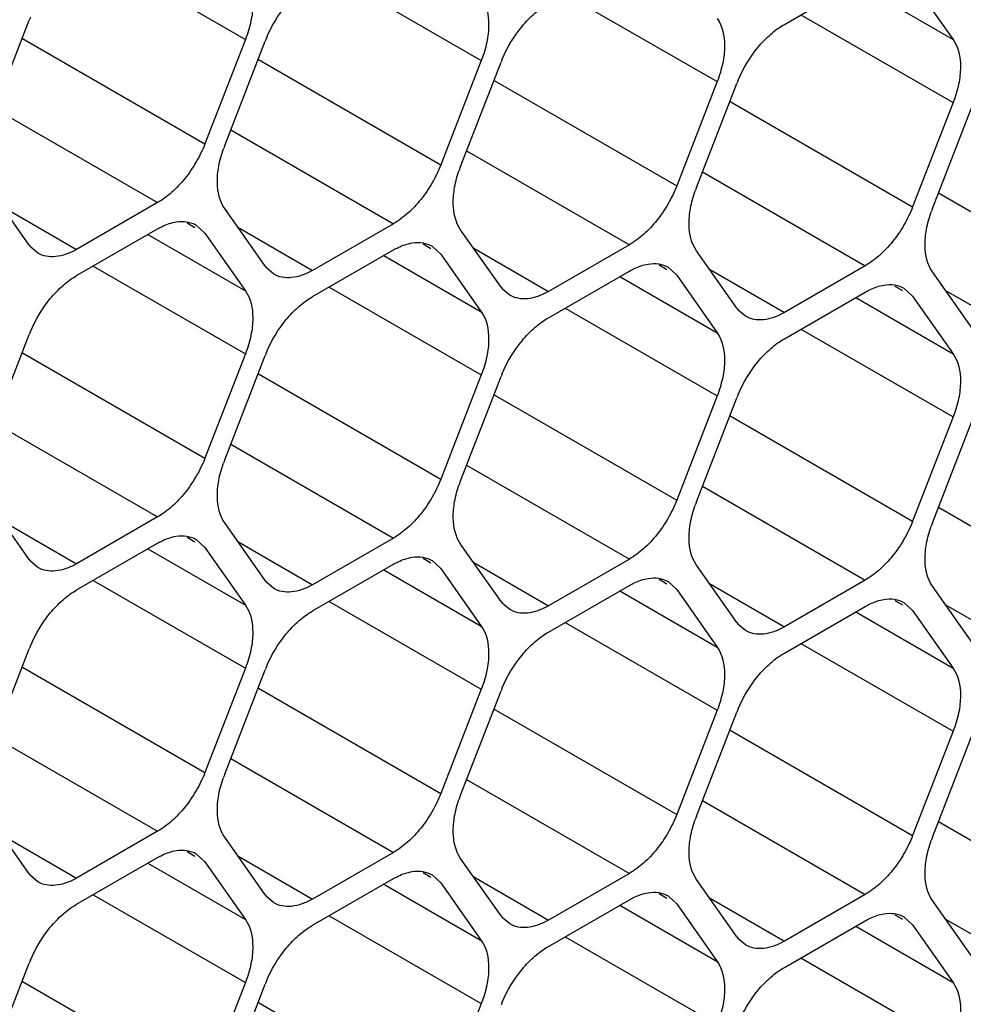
# Model space of a CAD drawing. Header units: inches. Extents: x 0 to 34, y 0 to 22.
# Tile 59 of 119: x 8.665 to 8.848, y 14.276 to 14.467. Entities that reach past the tile are written whole.
import ezdxf

# ---------------------------------------------------------------- set-up
doc = ezdxf.new("R2010")
doc.units = ezdxf.units.IN
doc.header["$LTSCALE"] = 1.87
doc.header["$MEASUREMENT"] = 0
doc.layers.get('0').update_dxf_attribs({"linetype": 'CONTINUOUS'})

msp = doc.modelspace()

# ---------------------------------------------------------------- linework, layer by layer
at = {"color": 7, "linetype": 'CONTINUOUS'}
for p, q in [((8.6794141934, 14.4805142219), (8.7089033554, 14.4634875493)), ((8.7251315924, 14.476433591), (8.7546207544, 14.4594069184)), ((8.8133450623, 14.4664123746), (8.8290283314, 14.4754676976)), ((8.8382139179, 14.4746478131), (8.8460555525, 14.4634927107)), ((8.8271719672, 14.4743958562), (8.8460555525, 14.4634927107)), ((8.7708489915, 14.4723529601), (8.8003381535, 14.4553262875)), ((8.659165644, 14.4470166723), (8.6670072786, 14.4672270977)), ((8.8165663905, 14.4682723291), (8.8460555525, 14.4512456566)), ((8.6657063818, 14.4636908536), (8.7010617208, 14.4432771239)), ((8.7089033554, 14.4634875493), (8.7010617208, 14.4432771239)), ((8.7048830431, 14.4429360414), (8.7127246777, 14.4631464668)), ((8.7114237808, 14.4596102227), (8.7467791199, 14.439196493)), ((8.7546207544, 14.4594069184), (8.7467791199, 14.439196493)), ((8.7506004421, 14.4388554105), (8.7584420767, 14.4590658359)), ((8.7571411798, 14.4555295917), (8.7924965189, 14.4351158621)), ((8.8003381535, 14.4553262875), (8.7924965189, 14.4351158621)), ((8.7963178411, 14.4347747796), (8.8041594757, 14.454985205)), ((8.6603448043, 14.4500557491), (8.6918761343, 14.4318499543)), ((8.8028585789, 14.4514489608), (8.8382139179, 14.4310352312)), ((8.8460555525, 14.4512456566), (8.8382139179, 14.4310352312)), ((8.8420352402, 14.4306941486), (8.8498768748, 14.4509045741)), ((8.7060622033, 14.4459751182), (8.7375935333, 14.4277693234)), ((8.7517796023, 14.4418944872), (8.7833109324, 14.4236886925)), ((8.7974970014, 14.4378138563), (8.8290283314, 14.4196080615)), ((8.6670072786, 14.4236145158), (8.659165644, 14.4347696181)), ((8.8432144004, 14.4337332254), (8.8747457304, 14.4155274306)), ((8.6617020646, 14.4311614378), (8.6761928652, 14.4227946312)), ((8.6918761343, 14.4318499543), (8.6761928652, 14.4227946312)), ((8.7127246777, 14.4195338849), (8.7048830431, 14.4306889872)), ((8.6976204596, 14.4279220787), (8.6991210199, 14.427055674)), ((8.6993756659, 14.4274967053), (8.7010617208, 14.4259351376)), ((8.7074194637, 14.4270808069), (8.7219102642, 14.4187140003)), ((8.7375935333, 14.4277693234), (8.7219102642, 14.4187140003)), ((8.6761928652, 14.417699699), (8.6918761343, 14.4267550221)), ((8.6900197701, 14.4256831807), (8.7089033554, 14.4147800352)), ((8.7010617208, 14.4259351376), (8.7089033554, 14.4147800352)), ((8.7584420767, 14.4154532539), (8.7506004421, 14.4266083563)), ((8.6686930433, 14.4220524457), (8.6672742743, 14.4232637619)), ((8.7433378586, 14.4238414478), (8.7448384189, 14.422975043)), ((8.7450930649, 14.4234160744), (8.7467791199, 14.4218545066)), ((8.7833109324, 14.4236886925), (8.7676276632, 14.4146333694)), ((8.7219102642, 14.4136190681), (8.7375935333, 14.4226743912)), ((8.7357371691, 14.4216025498), (8.7546207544, 14.4106994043)), ((8.7467791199, 14.4218545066), (8.7546207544, 14.4106994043)), ((8.7531368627, 14.423000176), (8.7676276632, 14.4146333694)), ((8.8041594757, 14.411372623), (8.7963178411, 14.4225277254)), ((8.6794141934, 14.4195596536), (8.7089033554, 14.402532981)), ((8.7890552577, 14.4197608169), (8.790555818, 14.4188944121)), ((8.7908104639, 14.4193354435), (8.7924965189, 14.4177738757)), ((8.8290283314, 14.4196080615), (8.8133450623, 14.4105527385)), ((8.7144104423, 14.4179718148), (8.7129916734, 14.419183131)), ((8.7676276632, 14.4095384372), (8.7833109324, 14.4185937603)), ((8.7814545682, 14.4175219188), (8.8003381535, 14.4066187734)), ((8.7924965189, 14.4177738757), (8.8003381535, 14.4066187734)), ((8.7988542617, 14.4189195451), (8.8133450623, 14.4105527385)), ((8.8498768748, 14.4072919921), (8.8420352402, 14.4184470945)), ((8.7251315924, 14.4154790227), (8.7546207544, 14.3984523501)), ((8.8347726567, 14.4156801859), (8.836273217, 14.4148137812)), ((8.7601278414, 14.4138911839), (8.7587090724, 14.4151025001)), ((8.8133450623, 14.4054578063), (8.8290283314, 14.4145131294)), ((8.836527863, 14.4152548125), (8.8382139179, 14.4136932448)), ((8.8382139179, 14.4136932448), (8.8460555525, 14.4025381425)), ((8.8445716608, 14.4148389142), (8.8590624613, 14.4064721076)), ((8.8271719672, 14.4134412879), (8.8460555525, 14.4025381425)), ((8.7708489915, 14.4113983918), (8.8003381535, 14.3943717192)), ((8.8058452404, 14.409810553), (8.8044264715, 14.4110218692)), ((8.659165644, 14.386062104), (8.6670072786, 14.4062725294)), ((8.8165663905, 14.4073177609), (8.8460555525, 14.3902910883)), ((8.6657063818, 14.4027362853), (8.7010617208, 14.3823225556)), ((8.7089033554, 14.402532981), (8.7010617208, 14.3823225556)), ((8.7048830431, 14.3819814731), (8.7127246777, 14.4021918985)), ((8.7114237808, 14.3986556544), (8.7467791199, 14.3782419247)), ((8.7546207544, 14.3984523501), (8.7467791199, 14.3782419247)), ((8.7506004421, 14.3779008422), (8.7584420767, 14.3981112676)), ((8.7571411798, 14.3945750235), (8.7924965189, 14.3741612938)), ((8.8003381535, 14.3943717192), (8.7924965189, 14.3741612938)), ((8.7963178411, 14.3738202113), (8.8041594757, 14.3940306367)), ((8.6603448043, 14.3891011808), (8.6918761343, 14.370895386)), ((8.8028585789, 14.3904943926), (8.8382139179, 14.3700806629)), ((8.8460555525, 14.3902910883), (8.8382139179, 14.3700806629)), ((8.8420352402, 14.3697395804), (8.8498768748, 14.3899500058)), ((8.7060622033, 14.3850205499), (8.7375935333, 14.3668147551)), ((8.7517796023, 14.380939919), (8.7833109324, 14.3627341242)), ((8.7974970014, 14.3768592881), (8.8290283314, 14.3586534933)), ((8.6670072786, 14.3626599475), (8.659165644, 14.3738150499)), ((8.8432144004, 14.3727786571), (8.8747457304, 14.3545728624)), ((8.6617020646, 14.3702068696), (8.6761928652, 14.361840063)), ((8.6918761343, 14.370895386), (8.6761928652, 14.361840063)), ((8.7127246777, 14.3585793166), (8.7048830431, 14.3697344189)), ((8.6761928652, 14.3567451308), (8.6918761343, 14.3658004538)), ((8.6976204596, 14.3669675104), (8.6991210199, 14.3661011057)), ((8.6993756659, 14.366542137), (8.7010617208, 14.3649805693)), ((8.7074194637, 14.3661262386), (8.7219102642, 14.357759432)), ((8.7375935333, 14.3668147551), (8.7219102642, 14.357759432)), ((8.6900197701, 14.3647286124), (8.7089033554, 14.3538254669)), ((8.7010617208, 14.3649805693), (8.7089033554, 14.3538254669)), ((8.7584420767, 14.3544986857), (8.7506004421, 14.365653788)), ((8.6686930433, 14.3610978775), (8.6672742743, 14.3623091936)), ((8.7433378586, 14.3628868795), (8.7448384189, 14.3620204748)), ((8.7450930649, 14.3624615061), (8.7467791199, 14.3608999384)), ((8.7531368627, 14.3620456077), (8.7676276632, 14.3536788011)), ((8.7833109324, 14.3627341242), (8.7676276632, 14.3536788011)), ((8.7219102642, 14.3526644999), (8.7375935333, 14.3617198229)), ((8.7357371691, 14.3606479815), (8.7546207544, 14.349744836)), ((8.7467791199, 14.3608999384), (8.7546207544, 14.349744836)), ((8.8041594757, 14.3504180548), (8.7963178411, 14.3615731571)), ((8.6794141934, 14.3586050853), (8.7089033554, 14.3415784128)), ((8.7144104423, 14.3570172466), (8.7129916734, 14.3582285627)), ((8.7890552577, 14.3588062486), (8.790555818, 14.3579398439)), ((8.7908104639, 14.3583808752), (8.7924965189, 14.3568193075)), ((8.8290283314, 14.3586534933), (8.8133450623, 14.3495981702)), ((8.7676276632, 14.3485838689), (8.7833109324, 14.357639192)), ((8.7814545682, 14.3565673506), (8.8003381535, 14.3456642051)), ((8.7924965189, 14.3568193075), (8.8003381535, 14.3456642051)), ((8.7988542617, 14.3579649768), (8.8133450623, 14.3495981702)), ((8.8498768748, 14.3463374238), (8.8420352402, 14.3574925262)), ((8.7251315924, 14.3545244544), (8.7546207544, 14.3374977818)), ((8.8347726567, 14.3547256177), (8.836273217, 14.3538592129)), ((8.836527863, 14.3543002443), (8.8382139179, 14.3527386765)), ((8.7601278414, 14.3529366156), (8.7587090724, 14.3541479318)), ((8.8133450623, 14.344503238), (8.8290283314, 14.3535585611)), ((8.8271719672, 14.3524867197), (8.8460555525, 14.3415835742)), ((8.8382139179, 14.3527386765), (8.8460555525, 14.3415835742)), ((8.8445716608, 14.3538843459), (8.8590624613, 14.3455175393)), ((8.7708489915, 14.3504438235), (8.8003381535, 14.3334171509)), ((8.8058452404, 14.3488559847), (8.8044264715, 14.3500673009)), ((8.659165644, 14.3251075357), (8.6670072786, 14.3453179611)), ((8.8165663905, 14.3463631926), (8.8460555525, 14.32933652)), ((8.6657063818, 14.341781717), (8.7010617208, 14.3213679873)), ((8.7089033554, 14.3415784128), (8.7010617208, 14.3213679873)), ((8.7048830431, 14.3210269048), (8.7127246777, 14.3412373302)), ((8.7114237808, 14.3377010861), (8.7467791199, 14.3172873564)), ((8.7546207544, 14.3374977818), (8.7467791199, 14.3172873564)), ((8.7506004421, 14.3169462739), (8.7584420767, 14.3371566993)), ((8.7571411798, 14.3336204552), (8.7924965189, 14.3132067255)), ((8.8003381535, 14.3334171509), (8.7924965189, 14.3132067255)), ((8.7963178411, 14.312865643), (8.8041594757, 14.3330760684)), ((8.8028585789, 14.3295398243), (8.8382139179, 14.3091260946)), ((8.6603448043, 14.3281466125), (8.6918761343, 14.3099408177)), ((8.8460555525, 14.32933652), (8.8382139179, 14.3091260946)), ((8.8420352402, 14.3087850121), (8.8498768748, 14.3289954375)), ((8.7060622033, 14.3240659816), (8.7375935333, 14.3058601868)), ((8.7517796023, 14.3199853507), (8.7833109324, 14.3017795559)), ((8.7974970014, 14.3159047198), (8.8290283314, 14.297698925)), ((8.6670072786, 14.3017053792), (8.659165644, 14.3128604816)), ((8.8432144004, 14.3118240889), (8.8747457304, 14.2936182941)), ((8.6617020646, 14.3092523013), (8.6761928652, 14.3008854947)), ((8.6918761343, 14.3099408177), (8.6761928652, 14.3008854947)), ((8.7127246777, 14.2976247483), (8.7048830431, 14.3087798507)), ((8.6761928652, 14.2957905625), (8.6918761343, 14.3048458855)), ((8.6976204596, 14.3060129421), (8.6991210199, 14.3051465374)), ((8.6993756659, 14.3055875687), (8.7010617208, 14.304026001)), ((8.7074194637, 14.3051716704), (8.7219102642, 14.2968048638)), ((8.7375935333, 14.3058601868), (8.7219102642, 14.2968048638)), ((8.7584420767, 14.2935441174), (8.7506004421, 14.3046992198)), ((8.6900197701, 14.3037740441), (8.7089033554, 14.2928708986)), ((8.7010617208, 14.304026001), (8.7089033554, 14.2928708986)), ((8.6686930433, 14.3001433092), (8.6672742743, 14.3013546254)), ((8.7433378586, 14.3019323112), (8.7448384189, 14.3010659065)), ((8.7450930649, 14.3015069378), (8.7467791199, 14.2999453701)), ((8.7531368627, 14.3010910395), (8.7676276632, 14.2927242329)), ((8.7833109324, 14.3017795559), (8.7676276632, 14.2927242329)), ((8.7219102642, 14.2917099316), (8.7375935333, 14.3007652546)), ((8.7357371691, 14.2996934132), (8.7546207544, 14.2887902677)), ((8.7467791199, 14.2999453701), (8.7546207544, 14.2887902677)), ((8.8041594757, 14.2894634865), (8.7963178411, 14.3006185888)), ((8.6794141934, 14.297650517), (8.7089033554, 14.2806238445)), ((8.7144104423, 14.2960626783), (8.7129916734, 14.2972739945)), ((8.7890552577, 14.2978516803), (8.790555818, 14.2969852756)), ((8.7908104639, 14.2974263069), (8.7924965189, 14.2958647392)), ((8.7988542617, 14.2970104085), (8.8133450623, 14.2886436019)), ((8.8290283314, 14.297698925), (8.8133450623, 14.2886436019)), ((8.7676276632, 14.2876293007), (8.7833109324, 14.2966846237)), ((8.7814545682, 14.2956127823), (8.8003381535, 14.2847096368)), ((8.7924965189, 14.2958647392), (8.8003381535, 14.2847096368)), ((8.8498768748, 14.2853828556), (8.8420352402, 14.2965379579)), ((8.7251315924, 14.2935698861), (8.7546207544, 14.2765432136)), ((8.7601278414, 14.2919820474), (8.7587090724, 14.2931933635)), ((8.8347726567, 14.2937710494), (8.836273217, 14.2929046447)), ((8.836527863, 14.293345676), (8.8382139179, 14.2917841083)), ((8.8133450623, 14.2835486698), (8.8290283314, 14.2926039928)), ((8.8271719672, 14.2915321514), (8.8460555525, 14.2806290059)), ((8.8382139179, 14.2917841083), (8.8460555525, 14.2806290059)), ((8.8445716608, 14.2929297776), (8.8590624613, 14.284562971)), ((8.7708489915, 14.2894892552), (8.8003381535, 14.2724625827)), ((8.8058452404, 14.2879014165), (8.8044264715, 14.2891127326)), ((8.659165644, 14.2641529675), (8.6670072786, 14.2843633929)), ((8.8165663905, 14.2854086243), (8.8460555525, 14.2683819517)), ((8.6657063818, 14.2808271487), (8.7010617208, 14.2604134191)), ((8.7089033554, 14.2806238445), (8.7010617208, 14.2604134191)), ((8.7048830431, 14.2600723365), (8.7127246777, 14.280282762)), ((8.7114237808, 14.2767465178), (8.7467791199, 14.2563327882)), ((8.7546207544, 14.2765432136), (8.7467791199, 14.2563327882))]:
    msp.add_line(p, q, dxfattribs=at)
for centre, radius, start, end in [((8.6895248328, 14.458488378), 0.0241537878, 157.2968945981, 158.7895258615), ((8.7352422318, 14.4544077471), 0.0241537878, 157.2968945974, 158.7895258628), ((8.7809596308, 14.4503271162), 0.0241537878, 157.2968945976, 158.789525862), ((8.8266770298, 14.4462464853), 0.0241537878, 157.2968945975, 158.7895258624), ((8.7268834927, 14.4343991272), 0.023598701, 158.7920724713, 160.4284236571), ((8.7726008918, 14.4303184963), 0.023598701, 158.7920724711, 160.4284236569), ((8.8183182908, 14.4262378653), 0.023598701, 158.7920724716, 160.4284236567), ((8.8640356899, 14.4221572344), 0.023598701, 158.7920724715, 160.4284236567), ((8.671729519, 14.4269321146), 0.0057711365, 215.0898687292, 219.4673072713), ((8.717446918, 14.4228514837), 0.0057711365, 215.0898687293, 219.4673072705), ((8.7631643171, 14.4187708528), 0.0057711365, 215.0898687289, 219.4673072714), ((8.8088817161, 14.4146902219), 0.0057711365, 215.0898687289, 219.4673072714), ((8.6895248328, 14.3975338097), 0.0241537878, 157.2968945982, 158.7895258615), ((8.7352422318, 14.3934531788), 0.0241537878, 157.2968945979, 158.7895258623), ((8.7809596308, 14.3893725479), 0.0241537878, 157.2968945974, 158.7895258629), ((8.8266770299, 14.385291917), 0.0241537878, 157.2968945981, 158.7895258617), ((8.7268834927, 14.3734445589), 0.023598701, 158.7920724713, 160.4284236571), ((8.7726008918, 14.369363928), 0.023598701, 158.7920724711, 160.4284236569), ((8.8183182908, 14.3652832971), 0.023598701, 158.7920724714, 160.4284236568), ((8.8640356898, 14.3612026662), 0.023598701, 158.7920724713, 160.4284236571), ((8.671729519, 14.3659775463), 0.0057711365, 215.0898687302, 219.4673072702), ((8.717446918, 14.3618969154), 0.0057711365, 215.0898687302, 219.4673072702), ((8.7631643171, 14.3578162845), 0.0057711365, 215.0898687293, 219.4673072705), ((8.8088817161, 14.3537356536), 0.0057711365, 215.0898687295, 219.4673072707), ((8.6895248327, 14.3365792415), 0.0241537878, 157.2968945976, 158.7895258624), ((8.7352422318, 14.3324986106), 0.0241537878, 157.2968945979, 158.7895258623), ((8.7809596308, 14.3284179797), 0.0241537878, 157.2968945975, 158.7895258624), ((8.8266770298, 14.3243373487), 0.0241537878, 157.2968945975, 158.7895258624), ((8.7268834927, 14.3124899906), 0.023598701, 158.7920724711, 160.4284236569), ((8.7726008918, 14.3084093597), 0.023598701, 158.792072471, 160.4284236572), ((8.8183182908, 14.3043287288), 0.023598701, 158.7920724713, 160.4284236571), ((8.8640356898, 14.3002480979), 0.023598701, 158.7920724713, 160.4284236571), ((8.671729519, 14.305022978), 0.0057711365, 215.08986873, 219.46730727), ((8.717446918, 14.3009423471), 0.0057711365, 215.0898687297, 219.4673072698), ((8.7631643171, 14.2968617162), 0.0057711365, 215.08986873, 219.4673072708), ((8.8088817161, 14.2927810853), 0.0057711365, 215.08986873, 219.4673072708), ((8.6895248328, 14.2756246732), 0.0241537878, 157.2968945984, 158.7895258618), ((8.7352422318, 14.2715440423), 0.0241537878, 157.2968945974, 158.7895258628), ((8.7809596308, 14.2674634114), 0.0241537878, 157.2968945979, 158.7895258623)]:
    msp.add_arc(centre, radius, start, end, dxfattribs=at)
for points, knots in [([(8.7089033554, 14.4757346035), (8.7099557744, 14.4742374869), (8.7105472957, 14.4710881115), (8.7100413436, 14.4669344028), (8.7093516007, 14.4646428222), (8.7089033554, 14.4634875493)], [0, 0, 0, 0, 0.4354565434, 0.7051324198, 1, 1, 1, 1]), ([(8.7129599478, 14.4637300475), (8.7139186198, 14.4660219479), (8.715839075, 14.4692310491), (8.7191342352, 14.4726724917), (8.7209720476, 14.4740319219), (8.7219102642, 14.4745736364)], [0, 0, 0, 0, 0.5227410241, 0.7720403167, 1, 1, 1, 1]), ([(8.7546207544, 14.4716539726), (8.7556731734, 14.4701568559), (8.7562646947, 14.4670074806), (8.7557587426, 14.4628537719), (8.7550689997, 14.4605621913), (8.7546207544, 14.4594069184)], [0, 0, 0, 0, 0.4354565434, 0.7051324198, 1, 1, 1, 1]), ([(8.7586773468, 14.4596494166), (8.7596360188, 14.461941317), (8.761556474, 14.4651504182), (8.7648516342, 14.4685918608), (8.7666894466, 14.469951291), (8.7676276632, 14.4704930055)], [0, 0, 0, 0, 0.5227410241, 0.7720403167, 1, 1, 1, 1]), ([(8.8003381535, 14.4675733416), (8.8013905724, 14.466076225), (8.8019820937, 14.4629268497), (8.8014761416, 14.4587731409), (8.8007863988, 14.4564815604), (8.8003381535, 14.4553262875)], [0, 0, 0, 0, 0.4354565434, 0.7051324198, 1, 1, 1, 1]), ([(8.8043947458, 14.4555687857), (8.8053534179, 14.4578606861), (8.807273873, 14.4610697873), (8.8105690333, 14.4645112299), (8.8124068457, 14.4658706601), (8.8133450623, 14.4664123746)], [0, 0, 0, 0, 0.5227410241, 0.7720403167, 1, 1, 1, 1]), ([(8.8460555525, 14.4634927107), (8.8471079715, 14.4619955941), (8.8476994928, 14.4588462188), (8.8471935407, 14.45469251), (8.8465037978, 14.4524009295), (8.8460555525, 14.4512456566)], [0, 0, 0, 0, 0.4354565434, 0.7051324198, 1, 1, 1, 1]), ([(8.7010617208, 14.4432771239), (8.7005924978, 14.4420677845), (8.6994586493, 14.4397198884), (8.6972937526, 14.436535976), (8.6947724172, 14.433847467), (8.6928565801, 14.4324160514), (8.6918761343, 14.4318499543)], [0, 0, 0, 0, 0.2610993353, 0.522460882, 0.7721201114, 1, 1, 1, 1]), ([(8.7048830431, 14.4306889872), (8.7038829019, 14.4321117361), (8.7032708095, 14.4350710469), (8.7036588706, 14.4390190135), (8.7042554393, 14.4411993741), (8.7046482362, 14.4423043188)], [0, 0, 0, 0, 0.4368183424, 0.7054520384, 1, 1, 1, 1]), ([(8.7467791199, 14.439196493), (8.7463098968, 14.4379871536), (8.7451760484, 14.4356392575), (8.7430111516, 14.4324553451), (8.7404898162, 14.4297668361), (8.7385739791, 14.4283354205), (8.7375935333, 14.4277693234)], [0, 0, 0, 0, 0.2610993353, 0.522460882, 0.7721201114, 1, 1, 1, 1]), ([(8.7506004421, 14.4266083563), (8.749600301, 14.4280311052), (8.7489882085, 14.430990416), (8.7493762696, 14.4349383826), (8.7499728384, 14.4371187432), (8.7503656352, 14.4382236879)], [0, 0, 0, 0, 0.4368183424, 0.7054520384, 1, 1, 1, 1]), ([(8.7924965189, 14.4351158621), (8.7920272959, 14.4339065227), (8.7908934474, 14.4315586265), (8.7887285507, 14.4283747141), (8.7862072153, 14.4256862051), (8.7842913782, 14.4242547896), (8.7833109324, 14.4236886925)], [0, 0, 0, 0, 0.2610993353, 0.522460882, 0.7721201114, 1, 1, 1, 1]), ([(8.7963178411, 14.4225277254), (8.7953177, 14.4239504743), (8.7947056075, 14.4269097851), (8.7950936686, 14.4308577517), (8.7956902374, 14.4330381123), (8.7960830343, 14.434143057)], [0, 0, 0, 0, 0.4368183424, 0.7054520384, 1, 1, 1, 1]), ([(8.8382139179, 14.4310352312), (8.8377446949, 14.4298258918), (8.8366108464, 14.4274779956), (8.8344459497, 14.4242940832), (8.8319246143, 14.4216055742), (8.8300087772, 14.4201741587), (8.8290283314, 14.4196080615)], [0, 0, 0, 0, 0.2610993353, 0.522460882, 0.7721201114, 1, 1, 1, 1]), ([(8.8420352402, 14.4184470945), (8.8410350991, 14.4198698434), (8.8404230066, 14.4228291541), (8.8408110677, 14.4267771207), (8.8414076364, 14.4289574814), (8.8418004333, 14.4300624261)], [0, 0, 0, 0, 0.4368183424, 0.7054520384, 1, 1, 1, 1]), ([(8.6918761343, 14.4267550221), (8.6921767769, 14.4269286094), (8.6933208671, 14.4275330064), (8.6945678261, 14.4279631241), (8.6955038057, 14.4281110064)], [0, 0, 0, 0, 0.2681277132, 1, 1, 1, 1]), ([(8.6955038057, 14.4281110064), (8.6961856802, 14.4282187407), (8.6975361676, 14.4282555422), (8.6988254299, 14.4278159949), (8.6993759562, 14.4274972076)], [0, 0, 0, 0, 0.5204180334, 1, 1, 1, 1]), ([(8.7375935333, 14.4226743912), (8.737894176, 14.4228479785), (8.7390382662, 14.4234523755), (8.7402852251, 14.4238824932), (8.7412212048, 14.4240303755)], [0, 0, 0, 0, 0.2681277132, 1, 1, 1, 1]), ([(8.7412212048, 14.4240303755), (8.7419030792, 14.4241381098), (8.7432535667, 14.4241749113), (8.7445428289, 14.423735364), (8.7450933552, 14.4234165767)], [0, 0, 0, 0, 0.5204180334, 1, 1, 1, 1]), ([(8.6761928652, 14.4227946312), (8.6755354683, 14.4224150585), (8.6742256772, 14.42179372), (8.6722141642, 14.4213050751), (8.6703245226, 14.421352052), (8.6691877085, 14.4217660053), (8.6686930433, 14.4220524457)], [0, 0, 0, 0, 0.2893482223, 0.5490113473, 0.7821190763, 1, 1, 1, 1]), ([(8.7833109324, 14.4185937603), (8.783611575, 14.4187673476), (8.7847556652, 14.4193717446), (8.7860026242, 14.4198018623), (8.7869386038, 14.4199497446)], [0, 0, 0, 0, 0.2681277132, 1, 1, 1, 1]), ([(8.7869386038, 14.4199497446), (8.7876204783, 14.4200574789), (8.7889709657, 14.4200942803), (8.7902602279, 14.4196547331), (8.7908107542, 14.4193359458)], [0, 0, 0, 0, 0.5204180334, 1, 1, 1, 1]), ([(8.6672425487, 14.4068561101), (8.6682012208, 14.4091480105), (8.6701216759, 14.4123571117), (8.6734168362, 14.4157985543), (8.6752546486, 14.4171579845), (8.6761928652, 14.417699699)], [0, 0, 0, 0, 0.5227410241, 0.7720403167, 1, 1, 1, 1]), ([(8.7219102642, 14.4187140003), (8.7212528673, 14.4183344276), (8.7199430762, 14.4177130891), (8.7179315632, 14.4172244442), (8.7160419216, 14.4172714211), (8.7149051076, 14.4176853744), (8.7144104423, 14.4179718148)], [0, 0, 0, 0, 0.2893482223, 0.5490113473, 0.7821190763, 1, 1, 1, 1]), ([(8.8290283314, 14.4145131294), (8.829328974, 14.4146867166), (8.8304730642, 14.4152911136), (8.8317200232, 14.4157212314), (8.8326560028, 14.4158691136)], [0, 0, 0, 0, 0.2681277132, 1, 1, 1, 1]), ([(8.8326560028, 14.4158691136), (8.8333378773, 14.415976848), (8.8346883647, 14.4160136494), (8.835977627, 14.4155741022), (8.8365281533, 14.4152553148)], [0, 0, 0, 0, 0.5204180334, 1, 1, 1, 1]), ([(8.7089033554, 14.4147800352), (8.7099557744, 14.4132829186), (8.7105472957, 14.4101335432), (8.7100413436, 14.4059798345), (8.7093516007, 14.403688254), (8.7089033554, 14.402532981)], [0, 0, 0, 0, 0.4354565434, 0.7051324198, 1, 1, 1, 1]), ([(8.7129599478, 14.4027754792), (8.7139186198, 14.4050673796), (8.715839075, 14.4082764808), (8.7191342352, 14.4117179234), (8.7209720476, 14.4130773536), (8.7219102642, 14.4136190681)], [0, 0, 0, 0, 0.5227410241, 0.7720403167, 1, 1, 1, 1]), ([(8.7676276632, 14.4146333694), (8.7669702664, 14.4142537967), (8.7656604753, 14.4136324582), (8.7636489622, 14.4131438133), (8.7617593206, 14.4131907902), (8.7606225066, 14.4136047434), (8.7601278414, 14.4138911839)], [0, 0, 0, 0, 0.2893482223, 0.5490113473, 0.7821190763, 1, 1, 1, 1]), ([(8.7546207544, 14.4106994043), (8.7556731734, 14.4092022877), (8.7562646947, 14.4060529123), (8.7557587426, 14.4018992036), (8.7550689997, 14.3996076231), (8.7546207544, 14.3984523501)], [0, 0, 0, 0, 0.4354565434, 0.7051324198, 1, 1, 1, 1]), ([(8.8133450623, 14.4105527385), (8.8126876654, 14.4101731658), (8.8113778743, 14.4095518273), (8.8093663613, 14.4090631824), (8.8074767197, 14.4091101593), (8.8063399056, 14.4095241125), (8.8058452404, 14.409810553)], [0, 0, 0, 0, 0.2893482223, 0.5490113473, 0.7821190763, 1, 1, 1, 1]), ([(8.7586773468, 14.3986948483), (8.7596360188, 14.4009867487), (8.761556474, 14.4041958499), (8.7648516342, 14.4076372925), (8.7666894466, 14.4089967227), (8.7676276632, 14.4095384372)], [0, 0, 0, 0, 0.5227410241, 0.7720403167, 1, 1, 1, 1]), ([(8.8003381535, 14.4066187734), (8.8013905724, 14.4051216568), (8.8019820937, 14.4019722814), (8.8014761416, 14.3978185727), (8.8007863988, 14.3955269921), (8.8003381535, 14.3943717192)], [0, 0, 0, 0, 0.4354565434, 0.7051324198, 1, 1, 1, 1]), ([(8.8043947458, 14.3946142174), (8.8053534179, 14.3969061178), (8.807273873, 14.400115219), (8.8105690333, 14.4035566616), (8.8124068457, 14.4049160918), (8.8133450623, 14.4054578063)], [0, 0, 0, 0, 0.5227410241, 0.7720403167, 1, 1, 1, 1]), ([(8.8460555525, 14.4025381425), (8.8471079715, 14.4010410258), (8.8476994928, 14.3978916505), (8.8471935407, 14.3937379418), (8.8465037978, 14.3914463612), (8.8460555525, 14.3902910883)], [0, 0, 0, 0, 0.4354565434, 0.7051324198, 1, 1, 1, 1]), ([(8.7010617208, 14.3823225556), (8.7005924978, 14.3811132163), (8.6994586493, 14.3787653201), (8.6972937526, 14.3755814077), (8.6947724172, 14.3728928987), (8.6928565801, 14.3714614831), (8.6918761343, 14.370895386)], [0, 0, 0, 0, 0.2610993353, 0.522460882, 0.7721201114, 1, 1, 1, 1]), ([(8.7048830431, 14.3697344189), (8.7038829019, 14.3711571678), (8.7032708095, 14.3741164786), (8.7036588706, 14.3780644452), (8.7042554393, 14.3802448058), (8.7046482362, 14.3813497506)], [0, 0, 0, 0, 0.4368183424, 0.7054520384, 1, 1, 1, 1]), ([(8.7467791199, 14.3782419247), (8.7463098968, 14.3770325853), (8.7451760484, 14.3746846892), (8.7430111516, 14.3715007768), (8.7404898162, 14.3688122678), (8.7385739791, 14.3673808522), (8.7375935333, 14.3668147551)], [0, 0, 0, 0, 0.2610993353, 0.522460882, 0.7721201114, 1, 1, 1, 1]), ([(8.7506004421, 14.365653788), (8.749600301, 14.3670765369), (8.7489882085, 14.3700358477), (8.7493762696, 14.3739838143), (8.7499728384, 14.3761641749), (8.7503656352, 14.3772691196)], [0, 0, 0, 0, 0.4368183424, 0.7054520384, 1, 1, 1, 1]), ([(8.7924965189, 14.3741612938), (8.7920272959, 14.3729519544), (8.7908934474, 14.3706040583), (8.7887285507, 14.3674201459), (8.7862072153, 14.3647316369), (8.7842913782, 14.3633002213), (8.7833109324, 14.3627341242)], [0, 0, 0, 0, 0.2610993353, 0.522460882, 0.7721201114, 1, 1, 1, 1]), ([(8.7963178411, 14.3615731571), (8.7953177, 14.362995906), (8.7947056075, 14.3659552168), (8.7950936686, 14.3699031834), (8.7956902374, 14.372083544), (8.7960830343, 14.3731884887)], [0, 0, 0, 0, 0.4368183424, 0.7054520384, 1, 1, 1, 1]), ([(8.8382139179, 14.3700806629), (8.8377446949, 14.3688713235), (8.8366108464, 14.3665234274), (8.8344459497, 14.363339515), (8.8319246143, 14.360651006), (8.8300087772, 14.3592195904), (8.8290283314, 14.3586534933)], [0, 0, 0, 0, 0.2610993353, 0.522460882, 0.7721201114, 1, 1, 1, 1]), ([(8.8420352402, 14.3574925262), (8.8410350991, 14.3589152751), (8.8404230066, 14.3618745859), (8.8408110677, 14.3658225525), (8.8414076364, 14.3680029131), (8.8418004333, 14.3691078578)], [0, 0, 0, 0, 0.4368183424, 0.7054520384, 1, 1, 1, 1]), ([(8.6918761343, 14.3658004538), (8.6921767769, 14.3659740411), (8.6933208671, 14.3665784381), (8.6945678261, 14.3670085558), (8.6955038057, 14.3671564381)], [0, 0, 0, 0, 0.2681277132, 1, 1, 1, 1]), ([(8.6955038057, 14.3671564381), (8.6961856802, 14.3672641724), (8.6975361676, 14.3673009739), (8.6988254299, 14.3668614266), (8.6993759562, 14.3665426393)], [0, 0, 0, 0, 0.5204180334, 1, 1, 1, 1]), ([(8.7375935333, 14.3617198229), (8.737894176, 14.3618934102), (8.7390382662, 14.3624978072), (8.7402852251, 14.3629279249), (8.7412212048, 14.3630758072)], [0, 0, 0, 0, 0.2681277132, 1, 1, 1, 1]), ([(8.7412212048, 14.3630758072), (8.7419030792, 14.3631835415), (8.7432535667, 14.363220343), (8.7445428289, 14.3627807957), (8.7450933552, 14.3624620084)], [0, 0, 0, 0, 0.5204180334, 1, 1, 1, 1]), ([(8.6761928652, 14.361840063), (8.6755354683, 14.3614604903), (8.6742256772, 14.3608391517), (8.6722141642, 14.3603505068), (8.6703245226, 14.3603974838), (8.6691877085, 14.360811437), (8.6686930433, 14.3610978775)], [0, 0, 0, 0, 0.2893482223, 0.5490113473, 0.7821190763, 1, 1, 1, 1]), ([(8.7833109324, 14.357639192), (8.783611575, 14.3578127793), (8.7847556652, 14.3584171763), (8.7860026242, 14.358847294), (8.7869386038, 14.3589951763)], [0, 0, 0, 0, 0.2681277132, 1, 1, 1, 1]), ([(8.7869386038, 14.3589951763), (8.7876204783, 14.3591029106), (8.7889709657, 14.3591397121), (8.7902602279, 14.3587001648), (8.7908107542, 14.3583813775)], [0, 0, 0, 0, 0.5204180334, 1, 1, 1, 1]), ([(8.6672425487, 14.3459015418), (8.6682012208, 14.3481934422), (8.6701216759, 14.3514025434), (8.6734168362, 14.354843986), (8.6752546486, 14.3562034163), (8.6761928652, 14.3567451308)], [0, 0, 0, 0, 0.5227410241, 0.7720403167, 1, 1, 1, 1]), ([(8.7219102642, 14.357759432), (8.7212528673, 14.3573798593), (8.7199430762, 14.3567585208), (8.7179315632, 14.3562698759), (8.7160419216, 14.3563168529), (8.7149051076, 14.3567308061), (8.7144104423, 14.3570172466)], [0, 0, 0, 0, 0.2893482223, 0.5490113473, 0.7821190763, 1, 1, 1, 1]), ([(8.8290283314, 14.3535585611), (8.829328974, 14.3537321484), (8.8304730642, 14.3543365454), (8.8317200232, 14.3547666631), (8.8326560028, 14.3549145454)], [0, 0, 0, 0, 0.2681277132, 1, 1, 1, 1]), ([(8.8326560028, 14.3549145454), (8.8333378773, 14.3550222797), (8.8346883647, 14.3550590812), (8.835977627, 14.3546195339), (8.8365281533, 14.3543007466)], [0, 0, 0, 0, 0.5204180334, 1, 1, 1, 1]), ([(8.7089033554, 14.3538254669), (8.7099557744, 14.3523283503), (8.7105472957, 14.3491789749), (8.7100413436, 14.3450252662), (8.7093516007, 14.3427336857), (8.7089033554, 14.3415784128)], [0, 0, 0, 0, 0.4354565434, 0.7051324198, 1, 1, 1, 1]), ([(8.7129599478, 14.3418209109), (8.7139186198, 14.3441128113), (8.715839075, 14.3473219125), (8.7191342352, 14.3507633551), (8.7209720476, 14.3521227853), (8.7219102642, 14.3526644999)], [0, 0, 0, 0, 0.5227410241, 0.7720403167, 1, 1, 1, 1]), ([(8.7676276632, 14.3536788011), (8.7669702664, 14.3532992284), (8.7656604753, 14.3526778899), (8.7636489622, 14.352189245), (8.7617593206, 14.3522362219), (8.7606225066, 14.3526501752), (8.7601278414, 14.3529366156)], [0, 0, 0, 0, 0.2893482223, 0.5490113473, 0.7821190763, 1, 1, 1, 1]), ([(8.7546207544, 14.349744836), (8.7556731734, 14.3482477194), (8.7562646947, 14.345098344), (8.7557587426, 14.3409446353), (8.7550689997, 14.3386530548), (8.7546207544, 14.3374977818)], [0, 0, 0, 0, 0.4354565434, 0.7051324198, 1, 1, 1, 1]), ([(8.7586773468, 14.33774028), (8.7596360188, 14.3400321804), (8.761556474, 14.3432412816), (8.7648516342, 14.3466827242), (8.7666894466, 14.3480421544), (8.7676276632, 14.3485838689)], [0, 0, 0, 0, 0.5227410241, 0.7720403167, 1, 1, 1, 1]), ([(8.8133450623, 14.3495981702), (8.8126876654, 14.3492185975), (8.8113778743, 14.348597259), (8.8093663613, 14.3481086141), (8.8074767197, 14.348155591), (8.8063399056, 14.3485695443), (8.8058452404, 14.3488559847)], [0, 0, 0, 0, 0.2893482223, 0.5490113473, 0.7821190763, 1, 1, 1, 1]), ([(8.8003381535, 14.3456642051), (8.8013905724, 14.3441670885), (8.8019820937, 14.3410177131), (8.8014761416, 14.3368640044), (8.8007863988, 14.3345724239), (8.8003381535, 14.3334171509)], [0, 0, 0, 0, 0.4354565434, 0.7051324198, 1, 1, 1, 1]), ([(8.8043947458, 14.3336596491), (8.8053534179, 14.3359515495), (8.807273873, 14.3391606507), (8.8105690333, 14.3426020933), (8.8124068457, 14.3439615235), (8.8133450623, 14.344503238)], [0, 0, 0, 0, 0.5227410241, 0.7720403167, 1, 1, 1, 1]), ([(8.8460555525, 14.3415835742), (8.8471079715, 14.3400864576), (8.8476994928, 14.3369370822), (8.8471935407, 14.3327833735), (8.8465037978, 14.330491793), (8.8460555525, 14.32933652)], [0, 0, 0, 0, 0.4354565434, 0.7051324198, 1, 1, 1, 1]), ([(8.7010617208, 14.3213679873), (8.7005924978, 14.320158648), (8.6994586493, 14.3178107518), (8.6972937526, 14.3146268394), (8.6947724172, 14.3119383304), (8.6928565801, 14.3105069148), (8.6918761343, 14.3099408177)], [0, 0, 0, 0, 0.2610993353, 0.522460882, 0.7721201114, 1, 1, 1, 1]), ([(8.7048830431, 14.3087798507), (8.7038829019, 14.3102025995), (8.7032708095, 14.3131619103), (8.7036588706, 14.3171098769), (8.7042554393, 14.3192902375), (8.7046482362, 14.3203951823)], [0, 0, 0, 0, 0.4368183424, 0.7054520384, 1, 1, 1, 1]), ([(8.7467791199, 14.3172873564), (8.7463098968, 14.3160780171), (8.7451760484, 14.3137301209), (8.7430111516, 14.3105462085), (8.7404898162, 14.3078576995), (8.7385739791, 14.3064262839), (8.7375935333, 14.3058601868)], [0, 0, 0, 0, 0.2610993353, 0.522460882, 0.7721201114, 1, 1, 1, 1]), ([(8.7506004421, 14.3046992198), (8.749600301, 14.3061219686), (8.7489882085, 14.3090812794), (8.7493762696, 14.313029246), (8.7499728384, 14.3152096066), (8.7503656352, 14.3163145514)], [0, 0, 0, 0, 0.4368183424, 0.7054520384, 1, 1, 1, 1]), ([(8.7924965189, 14.3132067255), (8.7920272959, 14.3119973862), (8.7908934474, 14.30964949), (8.7887285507, 14.3064655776), (8.7862072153, 14.3037770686), (8.7842913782, 14.302345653), (8.7833109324, 14.3017795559)], [0, 0, 0, 0, 0.2610993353, 0.522460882, 0.7721201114, 1, 1, 1, 1]), ([(8.7963178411, 14.3006185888), (8.7953177, 14.3020413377), (8.7947056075, 14.3050006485), (8.7950936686, 14.3089486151), (8.7956902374, 14.3111289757), (8.7960830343, 14.3122339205)], [0, 0, 0, 0, 0.4368183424, 0.7054520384, 1, 1, 1, 1]), ([(8.8382139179, 14.3091260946), (8.8377446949, 14.3079167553), (8.8366108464, 14.3055688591), (8.8344459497, 14.3023849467), (8.8319246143, 14.2996964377), (8.8300087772, 14.2982650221), (8.8290283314, 14.297698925)], [0, 0, 0, 0, 0.2610993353, 0.522460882, 0.7721201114, 1, 1, 1, 1]), ([(8.8420352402, 14.2965379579), (8.8410350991, 14.2979607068), (8.8404230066, 14.3009200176), (8.8408110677, 14.3048679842), (8.8414076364, 14.3070483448), (8.8418004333, 14.3081532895)], [0, 0, 0, 0, 0.4368183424, 0.7054520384, 1, 1, 1, 1]), ([(8.6918761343, 14.3048458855), (8.6921767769, 14.3050194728), (8.6933208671, 14.3056238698), (8.6945678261, 14.3060539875), (8.6955038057, 14.3062018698)], [0, 0, 0, 0, 0.2681277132, 1, 1, 1, 1]), ([(8.6955038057, 14.3062018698), (8.6961856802, 14.3063096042), (8.6975361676, 14.3063464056), (8.6988254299, 14.3059068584), (8.6993759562, 14.305588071)], [0, 0, 0, 0, 0.5204180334, 1, 1, 1, 1]), ([(8.6761928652, 14.3008854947), (8.6755354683, 14.300505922), (8.6742256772, 14.2998845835), (8.6722141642, 14.2993959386), (8.6703245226, 14.2994429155), (8.6691877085, 14.2998568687), (8.6686930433, 14.3001433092)], [0, 0, 0, 0, 0.2893482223, 0.5490113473, 0.7821190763, 1, 1, 1, 1]), ([(8.7375935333, 14.3007652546), (8.737894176, 14.3009388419), (8.7390382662, 14.3015432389), (8.7402852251, 14.3019733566), (8.7412212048, 14.3021212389)], [0, 0, 0, 0, 0.2681277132, 1, 1, 1, 1]), ([(8.7412212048, 14.3021212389), (8.7419030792, 14.3022289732), (8.7432535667, 14.3022657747), (8.7445428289, 14.3018262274), (8.7450933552, 14.3015074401)], [0, 0, 0, 0, 0.5204180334, 1, 1, 1, 1]), ([(8.7833109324, 14.2966846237), (8.783611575, 14.296858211), (8.7847556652, 14.297462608), (8.7860026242, 14.2978927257), (8.7869386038, 14.298040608)], [0, 0, 0, 0, 0.2681277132, 1, 1, 1, 1]), ([(8.7869386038, 14.298040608), (8.7876204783, 14.2981483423), (8.7889709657, 14.2981851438), (8.7902602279, 14.2977455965), (8.7908107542, 14.2974268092)], [0, 0, 0, 0, 0.5204180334, 1, 1, 1, 1]), ([(8.6672425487, 14.2849469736), (8.6682012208, 14.287238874), (8.6701216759, 14.2904479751), (8.6734168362, 14.2938894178), (8.6752546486, 14.295248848), (8.6761928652, 14.2957905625)], [0, 0, 0, 0, 0.5227410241, 0.7720403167, 1, 1, 1, 1]), ([(8.7219102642, 14.2968048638), (8.7212528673, 14.2964252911), (8.7199430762, 14.2958039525), (8.7179315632, 14.2953153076), (8.7160419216, 14.2953622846), (8.7149051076, 14.2957762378), (8.7144104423, 14.2960626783)], [0, 0, 0, 0, 0.2893482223, 0.5490113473, 0.7821190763, 1, 1, 1, 1]), ([(8.8290283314, 14.2926039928), (8.829328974, 14.2927775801), (8.8304730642, 14.2933819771), (8.8317200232, 14.2938120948), (8.8326560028, 14.2939599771)], [0, 0, 0, 0, 0.2681277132, 1, 1, 1, 1]), ([(8.8326560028, 14.2939599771), (8.8333378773, 14.2940677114), (8.8346883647, 14.2941045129), (8.835977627, 14.2936649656), (8.8365281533, 14.2933461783)], [0, 0, 0, 0, 0.5204180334, 1, 1, 1, 1]), ([(8.7089033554, 14.2928708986), (8.7099557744, 14.291373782), (8.7105472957, 14.2882244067), (8.7100413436, 14.2840706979), (8.7093516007, 14.2817791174), (8.7089033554, 14.2806238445)], [0, 0, 0, 0, 0.4354565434, 0.7051324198, 1, 1, 1, 1]), ([(8.7129599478, 14.2808663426), (8.7139186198, 14.2831582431), (8.715839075, 14.2863673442), (8.7191342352, 14.2898087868), (8.7209720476, 14.2911682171), (8.7219102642, 14.2917099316)], [0, 0, 0, 0, 0.5227410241, 0.7720403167, 1, 1, 1, 1]), ([(8.7676276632, 14.2927242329), (8.7669702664, 14.2923446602), (8.7656604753, 14.2917233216), (8.7636489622, 14.2912346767), (8.7617593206, 14.2912816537), (8.7606225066, 14.2916956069), (8.7601278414, 14.2919820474)], [0, 0, 0, 0, 0.2893482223, 0.5490113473, 0.7821190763, 1, 1, 1, 1]), ([(8.7546207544, 14.2887902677), (8.7556731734, 14.2872931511), (8.7562646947, 14.2841437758), (8.7557587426, 14.279990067), (8.7550689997, 14.2776984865), (8.7546207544, 14.2765432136)], [0, 0, 0, 0, 0.4354565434, 0.7051324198, 1, 1, 1, 1]), ([(8.7586773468, 14.2767857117), (8.7596360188, 14.2790776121), (8.761556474, 14.2822867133), (8.7648516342, 14.2857281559), (8.7666894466, 14.2870875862), (8.7676276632, 14.2876293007)], [0, 0, 0, 0, 0.5227410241, 0.7720403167, 1, 1, 1, 1]), ([(8.8133450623, 14.2886436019), (8.8126876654, 14.2882640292), (8.8113778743, 14.2876426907), (8.8093663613, 14.2871540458), (8.8074767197, 14.2872010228), (8.8063399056, 14.287614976), (8.8058452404, 14.2879014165)], [0, 0, 0, 0, 0.2893482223, 0.5490113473, 0.7821190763, 1, 1, 1, 1]), ([(8.8003381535, 14.2847096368), (8.8013905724, 14.2832125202), (8.8019820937, 14.2800631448), (8.8014761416, 14.2759094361), (8.8007863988, 14.2736178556), (8.8003381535, 14.2724625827)], [0, 0, 0, 0, 0.4354565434, 0.7051324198, 1, 1, 1, 1]), ([(8.8043947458, 14.2727050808), (8.8053534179, 14.2749969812), (8.807273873, 14.2782060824), (8.8105690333, 14.281647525), (8.8124068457, 14.2830069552), (8.8133450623, 14.2835486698)], [0, 0, 0, 0, 0.5227410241, 0.7720403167, 1, 1, 1, 1]), ([(8.8460555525, 14.2806290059), (8.8471079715, 14.2791318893), (8.8476994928, 14.2759825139), (8.8471935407, 14.2718288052), (8.8465037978, 14.2695372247), (8.8460555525, 14.2683819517)], [0, 0, 0, 0, 0.4354565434, 0.7051324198, 1, 1, 1, 1])]:
    msp.add_open_spline(points, degree=3, knots=knots, dxfattribs=at)

doc.saveas('drawing.dxf')
